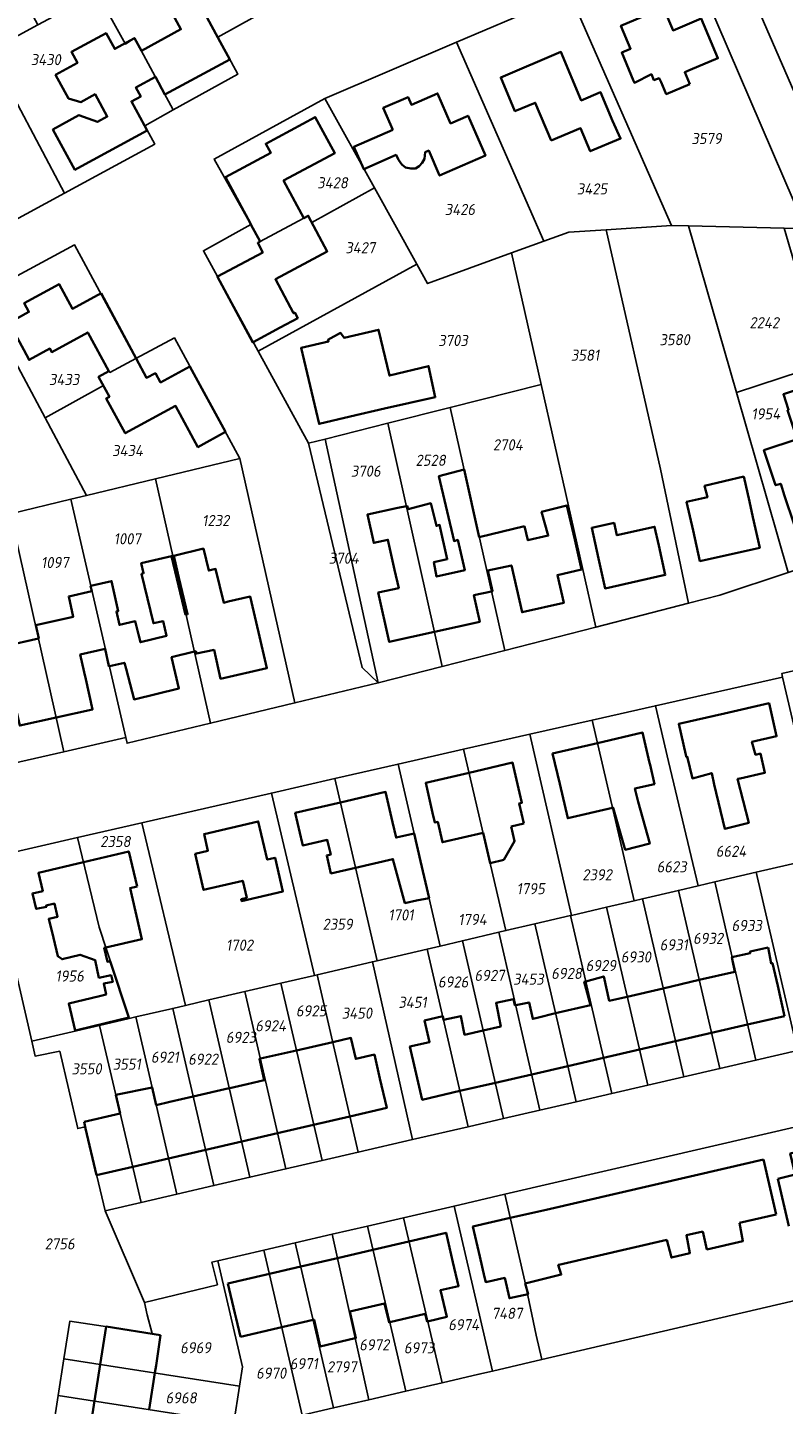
# Model space of a CAD drawing. Extents: x 177930 to 190767, y 381068 to 392034.
# Tile 177 of 256: x 184480 to 184603, y 384997 to 385220. Entities that reach past the tile are written whole.
import ezdxf
from ezdxf.enums import TextEntityAlignment as Align

# ---------------------------------------------------------------- set-up
doc = ezdxf.new("R2010")
doc.units = 0
for name, color, linetype, lineweight in [('B-XX-KG-GRENS_PERCEEL-GV', 150, 'Continuous', 25), ('B-XX-KG-GRENS_PERCEEL-S', 150, 'Continuous', 25), ('B-XX-OG-BEBOUWING-G', 7, 'Continuous', 35)]:
    doc.layers.add(name, color=color, linetype=linetype, lineweight=lineweight)
doc.styles.add('NLCS-ISO', font='NLCS-ISO.ttf', dxfattribs={"height": 1.8})

# ---------------------------------------------------------------- blocks, each defined once
blk = doc.blocks.new('SKG-PERCEELNUMMER-SO')
at = {"layer": 'DefPoints'}
blk.add_point((0, 0), dxfattribs=at)
at = {"style": 'NLCS-ISO', "oblique": 10, "flags": 1}
blk.add_attdef('GEMEENTECODE', text='', height=1.8, dxfattribs=at).set_placement((-0.5, 2.55), align=Align.MIDDLE_RIGHT)
blk.add_attdef('SECTIE', text='', height=1.8, dxfattribs=at).set_placement((0.5, 2.5), align=Align.MIDDLE_LEFT)
at = {"style": 'NLCS-ISO', "oblique": 10}
blk.add_attdef('PERCEELNUMMER', text='', height=1.8, dxfattribs=at).set_placement((0, 0), align=Align.MIDDLE_CENTER)

msp = doc.modelspace()

# ---------------------------------------------------------------- linework, layer by layer
at = {"layer": 'B-XX-KG-GRENS_PERCEEL-GV'}
for points in [[(184474.077, 385216.678), (184481.964, 385220.932), (184469.003, 385244.912), (184459.638, 385239.857), (184472.589, 385215.875)], [(184605.555, 385207.683), (184613.289, 385211.268), (184624.714, 385216.564), (184612.318, 385244.977), (184593.005, 385236.559)], [(184512.81, 385237.572), (184500.587, 385230.978), (184491.555, 385226.106), (184496.157, 385217.818), (184497.633, 385218.796), (184503.893, 385207.157), (184514.336, 385212.937), (184511.095, 385218.95), (184520.209, 385223.949)], [(184568.182, 385225.943), (184584.616, 385188.44), (184587.376, 385188.374), (184602.909, 385188.003), (184606.318, 385187.922), (184586.61, 385233.799)], [(184484.47, 385222.284), (184481.964, 385220.932), (184474.077, 385216.678), (184486.271, 385193.687), (184500.887, 385201.619), (184499.268, 385204.598), (184503.893, 385207.157), (184497.633, 385218.796), (184496.157, 385217.818), (184491.555, 385226.106), (184491.317, 385225.978)], [(184584.616, 385188.44), (184568.182, 385225.943), (184549.8, 385218.106), (184563.937, 385185.88), (184567.995, 385187.356), (184574.046, 385187.751)], [(184472.589, 385215.875), (184463.231, 385210.827), (184453.793, 385205.735), (184450.079, 385203.732), (184462.173, 385180.609), (184486.271, 385193.687), (184474.077, 385216.678)], [(184528.466, 385209.001), (184536.493, 385194.544), (184543.352, 385182.185), (184545.105, 385179.028), (184558.718, 385183.98), (184563.937, 385185.88), (184549.8, 385218.106)], [(184536.493, 385194.544), (184528.466, 385209.001), (184510.512, 385199.195), (184516.478, 385188.605), (184517.981, 385185.811), (184525.769, 385190.004), (184526.349, 385188.924)], [(184543.352, 385182.185), (184536.493, 385194.544), (184526.349, 385188.924), (184525.769, 385190.004), (184517.981, 385185.811), (184516.478, 385188.605), (184508.789, 385184.348), (184517.667, 385168.074)], [(184572.344, 385123.375), (184587.408, 385127.244), (184582.843, 385148.946), (184574.046, 385187.751), (184567.995, 385187.356), (184563.937, 385185.88), (184558.718, 385183.98), (184563.513, 385162.651)], [(184587.408, 385127.244), (184592.442, 385128.537), (184603.546, 385132.19), (184595.141, 385161.393), (184587.376, 385188.374), (184584.616, 385188.44), (184574.046, 385187.751), (184582.843, 385148.946)], [(184602.909, 385188.003), (184587.376, 385188.374), (184595.141, 385161.393), (184609.339, 385166.016)], [(184472.583, 385177.04), (184483.135, 385157.288), (184492.58, 385162.484), (184491.795, 385163.923), (184493.507, 385164.855), (184493.623, 385164.64), (184497.86, 385166.885), (184487.893, 385185.311)], [(184538.671, 385156.393), (184548.748, 385158.931), (184563.513, 385162.651), (184558.718, 385183.98), (184545.105, 385179.028), (184543.352, 385182.185), (184517.667, 385168.074), (184525.808, 385153.153), (184528.528, 385153.838)], [(184472.583, 385177.04), (184454.761, 385167.413), (184469.669, 385139.84), (184477.536, 385141.733), (184487.327, 385144.089), (184489.861, 385144.698), (184483.135, 385157.288)], [(184483.135, 385157.288), (184489.861, 385144.698), (184501.024, 385147.384), (184514.71, 385150.676), (184504.091, 385170.206), (184497.86, 385166.885), (184493.623, 385164.64), (184493.507, 385164.855), (184491.795, 385163.923), (184492.58, 385162.484)], [(184603.546, 385132.19), (184617.857, 385136.898), (184609.339, 385166.016), (184595.141, 385161.393)], [(184557.63, 385119.596), (184572.344, 385123.375), (184563.513, 385162.651), (184548.748, 385158.931)], [(184538.671, 385156.393), (184547.493, 385116.992), (184557.63, 385119.596), (184548.748, 385158.931)], [(184528.528, 385153.838), (184537.112, 385114.326), (184547.493, 385116.992), (184538.671, 385156.393)], [(184525.808, 385153.153), (184534.496, 385116.819), (184537.112, 385114.326), (184528.528, 385153.838)], [(184509.943, 385107.802), (184523.613, 385111.085), (184514.71, 385150.676), (184501.024, 385147.384)], [(184487.327, 385144.089), (184496.203, 385105.499), (184496.42, 385104.555), (184509.943, 385107.802), (184501.024, 385147.384), (184489.861, 385144.698)], [(184487.327, 385144.089), (184477.536, 385141.733), (184486.16, 385103.189), (184496.203, 385105.499)], [(184469.669, 385139.84), (184467.833, 385139.398), (184476.651, 385101.001), (184486.16, 385103.189), (184477.536, 385141.733)], [(184602.63, 385115.282), (184609.416, 385086.233), (184626.348, 385090.181), (184621.712, 385103.29), (184616.037, 385119.33), (184615.914, 385119.678), (184608.946, 385117.29), (184602.501, 385115.832)], [(184584.164, 385101.622), (184588.97, 385081.466), (184591.626, 385082.085), (184598.358, 385083.655), (184609.416, 385086.233), (184602.63, 385115.282), (184582.033, 385110.623)], [(184571.797, 385108.308), (184578.566, 385079.04), (184579.94, 385079.36), (184585.761, 385080.718), (184588.97, 385081.466), (184584.164, 385101.622), (184582.033, 385110.623)], [(184561.658, 385106.015), (184568.402, 385076.669), (184574.097, 385077.997), (184578.566, 385079.04), (184571.797, 385108.308)], [(184550.952, 385103.593), (184557.799, 385074.198), (184562.513, 385075.297), (184568.243, 385076.632), (184568.402, 385076.669), (184561.658, 385106.015)], [(184550.952, 385103.593), (184540.323, 385101.189), (184547.14, 385071.712), (184550.742, 385072.552), (184556.664, 385073.933), (184557.799, 385074.198)], [(184536.918, 385069.328), (184545.046, 385071.224), (184547.14, 385071.712), (184540.323, 385101.189), (184530.094, 385098.843)], [(184536.918, 385069.328), (184530.094, 385098.843), (184519.793, 385096.48), (184526.766, 385066.961), (184527.206, 385067.063), (184536.172, 385069.154)], [(184498.818, 385091.669), (184505.906, 385062.097), (184509.666, 385062.974), (184515.508, 385064.336), (184521.352, 385065.699), (184526.766, 385066.961), (184519.793, 385096.48)], [(184496.74, 385059.96), (184497.836, 385060.215), (184503.823, 385061.611), (184505.906, 385062.097), (184498.818, 385091.669), (184488.409, 385089.282), (184491.869, 385074.771)], [(184491.943, 385058.842), (184496.74, 385059.96), (184491.869, 385074.771), (184488.409, 385089.282), (184476.034, 385086.443), (184474.604, 385083.772), (184480.962, 385056.281)], [(184626.348, 385090.181), (184609.416, 385086.233), (184598.358, 385083.655), (184605.03, 385054.763), (184627.892, 385060.038), (184628.281, 385058.367), (184641.117, 385061.488), (184635.008, 385087.308), (184632.172, 385086.645), (184631.929, 385086.588), (184631.897, 385086.581), (184627.948, 385085.66)], [(184598.358, 385083.655), (184591.626, 385082.085), (184598.322, 385053.215), (184605.03, 385054.763)], [(184579.94, 385079.36), (184586.629, 385050.517), (184592.481, 385051.867), (184585.761, 385080.718)], [(184588.97, 385081.466), (184585.761, 385080.718), (184592.481, 385051.867), (184598.322, 385053.215), (184591.626, 385082.085)], [(184568.402, 385076.669), (184568.243, 385076.632), (184574.94, 385047.82), (184580.783, 385049.168), (184574.097, 385077.997)], [(184578.566, 385079.04), (184574.097, 385077.997), (184580.783, 385049.168), (184586.629, 385050.517), (184579.94, 385079.36)], [(184568.243, 385076.632), (184562.513, 385075.297), (184569.163, 385046.488), (184574.94, 385047.82)], [(184556.664, 385073.933), (184550.742, 385072.552), (184557.404, 385043.766), (184563.312, 385045.134)], [(184557.799, 385074.198), (184556.664, 385073.933), (184563.312, 385045.134), (184569.163, 385046.488), (184562.513, 385075.297)], [(184536.918, 385069.328), (184536.172, 385069.154), (184542.647, 385040.35), (184551.691, 385042.443), (184545.046, 385071.224)], [(184550.742, 385072.552), (184547.14, 385071.712), (184545.046, 385071.224), (184551.691, 385042.443), (184557.404, 385043.766)], [(184527.206, 385067.063), (184533.866, 385038.317), (184542.647, 385040.35), (184536.172, 385069.154)], [(184527.206, 385067.063), (184526.766, 385066.961), (184521.352, 385065.699), (184528.012, 385036.962), (184533.866, 385038.317)], [(184522.166, 385035.609), (184528.012, 385036.962), (184521.352, 385065.699), (184515.508, 385064.336)], [(184509.666, 385062.974), (184505.906, 385062.097), (184503.823, 385061.611), (184510.475, 385032.903), (184516.321, 385034.256)], [(184509.666, 385062.974), (184516.321, 385034.256), (184522.166, 385035.609), (184515.508, 385064.336)], [(184498.696, 385030.176), (184504.486, 385031.516), (184497.836, 385060.215), (184496.74, 385059.96), (184491.943, 385058.842)], [(184497.836, 385060.215), (184504.486, 385031.516), (184510.475, 385032.903), (184503.823, 385061.611)], [(184492.84, 385028.821), (184498.696, 385030.176), (184491.943, 385058.842), (184480.962, 385056.281), (184481.515, 385053.889), (184485.512, 385054.669), (184488.433, 385042.144), (184489.636, 385042.412)], [(184563.62, 385004.717), (184607.912, 385015.032), (184613.81, 384989.063), (184614.26, 384989.515), (184615.074, 384990.279), (184616.426, 384991.243), (184617.34, 384991.756), (184618.132, 384992.044), (184619.653, 384992.44), (184650.718, 384999.811), (184648.165, 385010.849), (184646.841, 385016.577), (184645.443, 385022.623), (184644.125, 385028.325), (184642.868, 385033.852), (184639.112, 385050.362), (184557.624, 385031.493), (184560.869, 385017.406), (184562.726, 385008.656)], [(184549.411, 385029.591), (184555.629, 385002.856), (184563.62, 385004.717), (184562.726, 385008.656), (184560.869, 385017.406), (184557.624, 385031.493)], [(184555.629, 385002.856), (184549.411, 385029.591), (184541.223, 385027.695), (184547.472, 385000.966), (184553.438, 385002.346)], [(184535.382, 385026.343), (184541.6, 384999.607), (184547.472, 385000.966), (184541.223, 385027.695)], [(184535.573, 384998.212), (184529.64, 385025.013), (184523.657, 385023.628), (184529.875, 384996.894)], [(184529.64, 385025.013), (184535.573, 384998.212), (184541.6, 384999.607), (184535.382, 385026.343)], [(184521.078, 384994.859), (184524.798, 384995.72), (184518.581, 385022.453), (184511.138, 385020.729), (184515.14, 385003.519), (184514.658, 385000.411), (184513.739, 384994.482), (184513.526, 384993.111)], [(184523.657, 385023.628), (184518.581, 385022.453), (184524.798, 384995.72), (184529.875, 384996.894)], [(184499.223, 385013.944), (184499.65, 385011.96), (184500.507, 385008.921), (184487.152, 385010.955), (184486.195, 385004.823), (184514.658, 385000.411), (184515.14, 385003.519), (184511.138, 385020.729), (184510.168, 385020.504), (184511.063, 385016.827)], [(184513.739, 384994.482), (184514.658, 385000.411), (184486.195, 385004.823), (184485.27, 384998.895)], [(184513.526, 384993.111), (184513.739, 384994.482), (184485.27, 384998.895), (184484.345, 384992.967), (184512.819, 384988.552)]]:
    msp.add_lwpolyline(points, close=True, dxfattribs=at)
for points in [[(184605.555, 385207.683), (184593.005, 385236.559), (184586.61, 385233.799), (184606.318, 385187.922)], [(184472.583, 385177.04), (184487.893, 385185.311), (184497.86, 385166.885), (184504.091, 385170.206), (184514.71, 385150.676), (184523.613, 385111.085), (184537.112, 385114.326), (184534.496, 385116.819), (184525.808, 385153.153), (184517.667, 385168.074), (184508.789, 385184.348), (184516.478, 385188.605), (184510.512, 385199.195), (184528.466, 385209.001), (184549.8, 385218.106), (184568.182, 385225.943)], [(184520.209, 385223.949), (184511.095, 385218.95), (184514.336, 385212.937), (184503.893, 385207.157), (184499.268, 385204.598), (184500.887, 385201.619), (184486.271, 385193.687), (184462.173, 385180.609)], [(184603.546, 385132.19), (184592.442, 385128.537), (184587.408, 385127.244), (184572.344, 385123.375), (184557.63, 385119.596), (184547.493, 385116.992), (184537.112, 385114.326), (184523.613, 385111.085), (184509.943, 385107.802), (184496.42, 385104.555), (184496.203, 385105.499), (184486.16, 385103.189), (184476.651, 385101.001)], [(184343.163, 385055.968), (184357.644, 385059.289), (184367.814, 385061.622), (184378.079, 385063.976), (184391.667, 385067.092), (184404.972, 385070.144), (184418.668, 385073.285), (184430.352, 385075.965), (184446.731, 385079.722), (184459.583, 385082.67), (184476.034, 385086.443), (184488.409, 385089.282), (184498.818, 385091.669), (184519.793, 385096.48), (184530.094, 385098.843), (184540.323, 385101.189), (184550.952, 385103.593), (184561.658, 385106.015), (184571.797, 385108.308), (184582.033, 385110.623), (184602.63, 385115.282), (184602.501, 385115.832), (184608.946, 385117.29)], [(184484.345, 384992.967), (184485.27, 384998.895), (184486.195, 385004.823), (184487.152, 385010.955), (184500.507, 385008.921), (184499.65, 385011.96), (184499.223, 385013.944), (184492.84, 385028.821), (184489.636, 385042.412), (184488.433, 385042.144), (184485.512, 385054.669), (184481.515, 385053.889), (184480.962, 385056.281), (184474.604, 385083.772)], [(184605.03, 385054.763), (184598.322, 385053.215), (184592.481, 385051.867), (184586.629, 385050.517), (184580.783, 385049.168), (184574.94, 385047.82), (184569.163, 385046.488), (184563.312, 385045.134), (184557.404, 385043.766), (184551.691, 385042.443), (184542.647, 385040.35), (184533.866, 385038.317), (184528.012, 385036.962), (184522.166, 385035.609), (184516.321, 385034.256), (184510.475, 385032.903), (184504.486, 385031.516), (184498.696, 385030.176), (184492.84, 385028.821), (184499.223, 385013.944), (184511.063, 385016.827), (184510.168, 385020.504), (184511.138, 385020.729), (184518.581, 385022.453), (184523.657, 385023.628), (184529.64, 385025.013), (184535.382, 385026.343), (184541.223, 385027.695), (184549.411, 385029.591), (184557.624, 385031.493), (184639.112, 385050.362)], [(184607.912, 385015.032), (184563.62, 385004.717), (184555.629, 385002.856), (184553.438, 385002.346), (184547.472, 385000.966), (184541.6, 384999.607), (184535.573, 384998.212), (184529.875, 384996.894), (184524.798, 384995.72), (184521.078, 384994.859), (184520.076, 384988.362), (184552.15, 384983.413), (184560.692, 384982.095), (184566.651, 384981.176), (184572.593, 384980.259), (184578.489, 384979.349), (184584.41, 384978.435), (184590.377, 384977.515), (184596.604, 384976.554), (184595.847, 384972.064), (184607.146, 384970.314)]]:
    msp.add_lwpolyline(points, dxfattribs=at)
at = {"layer": 'B-XX-OG-BEBOUWING-G'}
for points in [[(184501.018, 385212.503), (184502.556, 385209.654), (184513.053, 385215.301), (184511.506, 385218.177), (184509.031, 385222.778), (184512.985, 385224.905), (184509.929, 385230.587), (184508.479, 385229.807), (184506.729, 385233.059), (184502.249, 385230.65), (184500.555, 385229.738), (184502.344, 385226.453), (184501.878, 385226.199), (184505.133, 385220.227), (184498.732, 385216.738)], [(184498.732, 385216.738), (184497.615, 385218.786), (184494.416, 385217.041), (184494.156, 385217.518), (184493.02, 385219.601), (184487.407, 385216.542), (184488.38, 385214.757), (184484.84, 385212.828), (184486.92, 385209.013), (184488.898, 385208.427), (184491.22, 385209.693), (184493.191, 385206.076), (184491.619, 385205.22), (184488.611, 385206.287), (184484.411, 385203.958), (184487.958, 385197.451), (184489.056, 385198.05), (184499.679, 385203.842)], [(184499.251, 385204.627), (184497.126, 385208.526), (184498.633, 385209.348), (184497.848, 385210.788), (184501.018, 385212.503)], [(184525.036, 385189.609), (184521.773, 385195.691), (184530.056, 385200.128), (184529.162, 385201.804), (184526.918, 385205.977), (184518.896, 385201.663), (184519.696, 385200.174), (184512.371, 385196.235), (184516.391, 385188.759)], [(184499.679, 385203.842), (184499.251, 385204.627)], [(184516.866, 385169.542), (184521.229, 385171.888), (184524.07, 385173.418), (184523.589, 385174.31), (184523.391, 385174.204), (184520.44, 385179.715), (184528.864, 385184.226), (184525.769, 385190.004), (184525.036, 385189.609)], [(184516.391, 385188.759), (184516.475, 385188.603)], [(184516.475, 385188.603), (184517.976, 385185.812)], [(184517.976, 385185.812), (184517.589, 385185.604), (184518.409, 385184.078), (184511.085, 385180.14), (184511.057, 385180.125)], [(184492.192, 385177.442), (184487.561, 385174.949), (184485.426, 385178.917), (184479.747, 385175.86), (184480.524, 385174.416), (184477.291, 385172.676), (184479.663, 385168.269), (184480.534, 385166.643), (184483.911, 385168.485), (184484.212, 385167.933), (184490.053, 385171.115), (184493.473, 385164.837)], [(184511.057, 385180.125), (184516.774, 385169.493), (184516.866, 385169.542)], [(184497.871, 385166.891), (184492.192, 385177.442)], [(184493.473, 385164.837), (184491.795, 385163.923), (184493.552, 385160.699), (184493.04, 385160.42), (184496.11, 385154.773), (184504.274, 385159.212), (184507.9, 385152.544), (184512.375, 385154.977)], [(184506.591, 385165.607), (184501.832, 385163.018), (184501.014, 385164.504), (184499.554, 385163.765), (184497.871, 385166.891)], [(184512.375, 385154.977), (184506.593, 385165.608), (184506.591, 385165.607)], [(184610.811, 385160.983), (184610.621, 385160.915), (184609.823, 385163.401), (184602.763, 385161.087), (184603.612, 385158.572), (184603.45, 385158.506), (184604.988, 385153.802), (184599.613, 385152.008), (184601.508, 385146.348), (184602.333, 385146.589), (184602.933, 385144.644), (184604.496, 385139.986), (184612.55, 385142.689), (184610.31, 385149.363), (184613.862, 385150.555)], [(184551.014, 385148.896), (184546.952, 385147.812), (184549.403, 385137.313), (184549.984, 385137.495), (184551.121, 385132.593), (184546.557, 385131.565), (184546.122, 385133.904), (184548.294, 385134.363), (184547.064, 385139.935), (184546.534, 385139.751), (184545.616, 385143.442), (184541.945, 385142.477), (184541.783, 385143.012), (184541.672, 385142.989)], [(184553.49, 385137.929), (184551.014, 385148.896)], [(184541.672, 385142.989), (184540.268, 385142.704), (184535.346, 385141.602), (184536.376, 385137.007), (184538.674, 385137.522), (184539.765, 385132.656), (184540.428, 385129.698), (184537.116, 385128.956), (184538.906, 385120.967), (184546.235, 385122.609)], [(184555.469, 385129.166), (184555.63, 385129.202), (184554.887, 385132.52), (184558.702, 385133.375), (184560.409, 385125.768), (184567.168, 385127.291), (184566.153, 385131.798), (184570.055, 385132.677), (184568.956, 385137.555), (184567.681, 385143.049), (184563.589, 385142.026), (184564.659, 385138.2), (184561.355, 385137.437), (184560.803, 385139.704)], [(184560.803, 385139.704), (184553.49, 385137.929)], [(184507.331, 385119.394), (184507.548, 385119.447), (184507.64, 385119.082), (184510.509, 385119.687), (184511.577, 385115.001), (184519.063, 385116.718), (184517.715, 385122.554), (184516.384, 385128.322), (184512.809, 385127.497), (184512.068, 385127.321), (184510.757, 385132.786), (184509.64, 385132.52), (184508.792, 385136.082), (184503.973, 385134.935), (184504.821, 385131.373), (184506.233, 385125.464), (184505.977, 385125.403)], [(184505.977, 385125.403), (184505.893, 385125.383), (184503.638, 385134.878), (184498.71, 385133.705), (184499.09, 385132.087), (184498.776, 385132.012), (184500.686, 385123.988), (184502.248, 385124.36), (184502.807, 385121.97), (184498.571, 385120.922), (184498.255, 385122.2), (184497.732, 385124.315), (184495.174, 385123.739), (184494.685, 385125.91), (184494.99, 385125.978), (184493.9, 385130.82), (184490.552, 385130.067)], [(184490.552, 385130.067), (184490.5, 385130.055), (184490.696, 385129.181), (184486.955, 385128.339), (184487.696, 385125.049), (184481.621, 385123.681), (184482.104, 385121.533), (184482.058, 385121.523)], [(184546.235, 385122.609), (184553.561, 385124.25), (184552.605, 385128.524), (184555.469, 385129.166)], [(184482.058, 385121.523), (184476.812, 385120.342), (184476.084, 385123.575), (184471.694, 385122.587)], [(184484.921, 385108.729), (184490.819, 385110.049), (184489.727, 385114.925), (184489.467, 385116.095), (184488.831, 385118.927), (184492.841, 385119.83), (184493.469, 385117.04), (184493.545, 385117.057)], [(184493.545, 385117.057), (184495.994, 385117.609), (184496.264, 385116.589), (184497.545, 385111.646), (184504.805, 385113.45), (184503.623, 385118.493), (184507.331, 385119.394)], [(184473.131, 385116.33), (184476.832, 385117.162), (184477.666, 385113.453), (184477.957, 385112.139), (184479.017, 385107.407), (184484.921, 385108.729)], [(184593.219, 385109.385), (184585.806, 385107.687), (184586.952, 385102.682), (184587.026, 385102.347), (184587.193, 385102.386), (184588.028, 385098.873), (184591.14, 385099.725), (184591.56, 385097.901), (184593.298, 385090.671), (184597.161, 385091.69), (184595.349, 385098.775), (184595.635, 385098.841)], [(184599.484, 385099.728), (184599.755, 385099.791), (184599.045, 385102.871), (184598.255, 385102.689), (184597.666, 385104.789), (184601.658, 385105.703), (184600.436, 385111.039), (184593.219, 385109.385)], [(184575.085, 385094.092), (184575.185, 385094.115), (184577.129, 385087.301), (184579.024, 385087.8), (184581.103, 385088.312), (184579.21, 385095.046), (184578.706, 385097.224), (184581.874, 385097.955), (184581.161, 385101.045), (184581.077, 385101.394), (184579.944, 385106.283), (184572.656, 385104.594)], [(184572.656, 385104.594), (184565.374, 385102.906), (184566.52, 385097.961), (184567.81, 385092.409), (184575.085, 385094.092)], [(184560.692, 385091.556), (184559.934, 385094.813), (184560.386, 385094.918), (184560.012, 385096.543), (184558.877, 385101.418), (184551.84, 385099.78)], [(184551.84, 385099.78), (184544.804, 385098.142), (184545.931, 385093.297), (184546.304, 385091.698), (184546.755, 385091.803), (184547.517, 385088.531), (184554.105, 385090.058)], [(184595.635, 385098.841), (184595.747, 385098.867), (184599.484, 385099.728)], [(184543.959, 385085.467), (184542.923, 385089.947), (184540.01, 385089.273), (184539.435, 385091.784), (184538.305, 385096.664), (184530.989, 385094.97)], [(184530.989, 385094.97), (184523.678, 385093.277), (184524.798, 385088.44), (184524.906, 385087.981), (184528.863, 385088.889), (184529.407, 385086.525), (184528.764, 385086.377), (184529.435, 385083.473), (184533.434, 385084.399)], [(184558.66, 385091.083), (184560.692, 385091.556)], [(184554.105, 385090.058), (184555.261, 385085.141), (184557.456, 385085.671), (184559.215, 385088.698), (184558.66, 385091.083)], [(184498.03, 385081.363), (184496.678, 385087.039), (184489.359, 385085.297)], [(184489.359, 385085.297), (184482.039, 385083.555), (184482.74, 385080.612), (184481.073, 385080.241), (184481.686, 385077.715), (184483.341, 385078.06), (184483.297, 385078.268), (184484.644, 385078.588), (184485.155, 385076.441), (184483.733, 385076.102), (184484.469, 385073.011), (184485.216, 385070.055), (184485.889, 385069.555), (184488.823, 385070.289), (184491.272, 385069.4), (184491.859, 385066.566), (184493.822, 385066.975), (184494.09, 385065.925), (184492.637, 385065.621), (184493.018, 385063.874), (184491.928, 385063.603), (184486.957, 385062.399), (184488.02, 385058.01)], [(184533.434, 385084.399), (184539.483, 385085.784), (184541.433, 385078.666), (184543.294, 385079.109), (184545.372, 385079.444)], [(184545.372, 385079.444), (184543.959, 385085.467)], [(184492.96, 385071.452), (184498.826, 385072.813), (184496.905, 385081.092), (184498.03, 385081.363)], [(184493.679, 385069.268), (184493.223, 385069.162), (184492.705, 385071.393), (184492.96, 385071.452)], [(184600.27, 385071.459), (184597.368, 385070.812), (184597.403, 385070.56), (184594.423, 385069.932), (184594.529, 385069.375), (184594.88, 385067.539)], [(184602.965, 385060.374), (184601.84, 385065.246), (184600.983, 385068.951), (184600.776, 385068.903), (184600.27, 385071.459)], [(184496.69, 385060.11), (184493.679, 385069.268)], [(184577.458, 385063.506), (184574.55, 385062.833), (184573.659, 385066.781), (184570.74, 385065.989)], [(184594.88, 385067.539), (184589.124, 385066.207)], [(184570.74, 385065.989), (184570.5, 385065.924), (184571.487, 385062.124), (184565.855, 385060.821)], [(184583.291, 385064.856), (184577.458, 385063.506)], [(184589.124, 385066.207), (184583.291, 385064.856)], [(184559.386, 385062.143), (184559.259, 385062.118), (184559.026, 385063.128), (184556.2, 385062.492), (184556.953, 385058.692), (184554.141, 385058.041)], [(184565.855, 385060.821), (184562.864, 385060.059), (184562.162, 385059.897), (184561.563, 385062.576), (184559.386, 385062.143)], [(184488.02, 385058.01), (184488.477, 385058.121), (184492.899, 385059.192), (184496.69, 385060.11)], [(184547.699, 385059.737), (184547.558, 385060.348), (184544.616, 385059.659), (184545.429, 385056.145), (184542.249, 385055.41), (184543.113, 385051.687), (184544.238, 385046.815), (184550.355, 385048.227)], [(184554.141, 385058.041), (184551.11, 385057.34), (184550.504, 385060.355), (184547.699, 385059.737)], [(184596.936, 385058.982), (184602.965, 385060.374)], [(184591.103, 385057.635), (184596.936, 385058.982)], [(184529.736, 385056.142), (184523.85, 385054.798)], [(184532.527, 385044.096), (184538.5, 385045.48), (184537.39, 385050.275), (184536.499, 385054.114), (184533.467, 385053.413), (184532.699, 385056.818), (184529.736, 385056.142)], [(184579.435, 385054.941), (184585.269, 385056.288)], [(184585.269, 385056.288), (184591.103, 385057.635)], [(184518.015, 385053.466), (184517.855, 385053.429), (184518.653, 385049.987), (184515.883, 385049.347), (184513.051, 385048.692), (184512.981, 385048.676)], [(184523.85, 385054.798), (184518.015, 385053.466)], [(184567.83, 385052.262), (184573.601, 385053.594)], [(184573.601, 385053.594), (184579.435, 385054.941)], [(184561.978, 385050.911), (184567.83, 385052.262)], [(184550.355, 385048.227), (184556.1, 385049.554)], [(184556.1, 385049.554), (184561.978, 385050.911)], [(184501.144, 385045.939), (184500.482, 385048.796), (184494.613, 385047.589), (184495.303, 385044.588)], [(184507.151, 385047.328), (184503.346, 385046.448), (184501.144, 385045.939)], [(184512.981, 385048.676), (184507.151, 385047.328)], [(184495.303, 385044.588), (184494.619, 385044.428), (184489.445, 385043.205)], [(184489.445, 385043.205), (184489.688, 385042.177), (184491.482, 385034.585)], [(184520.815, 385041.382), (184526.645, 385042.733)], [(184526.645, 385042.733), (184532.527, 385044.096)], [(184509.154, 385038.68), (184514.985, 385040.031)], [(184514.985, 385040.031), (184520.815, 385041.382)], [(184503.148, 385037.288), (184509.154, 385038.68)], [(184609.902, 385039.514), (184603.875, 385038.114), (184604.674, 385034.674), (184601.851, 385034.012)], [(184491.482, 385034.585), (184497.338, 385035.942)], [(184497.338, 385035.942), (184503.148, 385037.288)], [(184593.515, 385035.721), (184587.678, 385034.376)], [(184599.546, 385037.11), (184593.515, 385035.721)], [(184601.579, 385028.234), (184600.623, 385032.432), (184599.546, 385037.11)], [(184587.678, 385034.376), (184581.842, 385033.032)], [(184601.851, 385034.012), (184603.62, 385026.326)], [(184576.006, 385031.688), (184570.17, 385030.344)], [(184581.842, 385033.032), (184576.006, 385031.688)], [(184564.34, 385029.001), (184558.499, 385027.656)], [(184570.17, 385030.344), (184564.34, 385029.001)], [(184558.499, 385027.656), (184552.466, 385026.266), (184553.585, 385021.412), (184554.338, 385018.09), (184554.524, 385017.284), (184557.623, 385017.958), (184558.37, 385014.647), (184561.398, 385015.315), (184560.917, 385017.051)], [(184589.709, 385025.485), (184590.38, 385022.565), (184596.199, 385023.874), (184595.632, 385026.856)], [(184595.632, 385026.856), (184601.579, 385028.234)], [(184545.099, 385010.914), (184548.229, 385011.666), (184547.201, 385015.941), (184550.118, 385016.619), (184549.217, 385020.494), (184548.109, 385025.257), (184542.089, 385023.857)], [(184583.893, 385024.137), (184584.611, 385021.242), (184587.61, 385021.962), (184587.059, 385024.871), (184589.709, 385025.485)], [(184536.264, 385022.502), (184530.493, 385021.16)], [(184542.089, 385023.857), (184536.264, 385022.502)], [(184572.222, 385021.434), (184578.057, 385022.785)], [(184578.057, 385022.785), (184583.893, 385024.137)], [(184530.493, 385021.16), (184524.552, 385019.778)], [(184560.917, 385017.051), (184566.778, 385018.479), (184566.276, 385020.057), (184566.388, 385020.083)], [(184566.388, 385020.083), (184572.222, 385021.434)], [(184518.787, 385018.437), (184512.767, 385017.037)], [(184524.552, 385019.778), (184518.787, 385018.437)], [(184512.767, 385017.037), (184513.887, 385012.222), (184514.082, 385011.382), (184514.776, 385008.399)], [(184533.367, 385008.179), (184533.501, 385008.211), (184532.485, 385012.518), (184538.115, 385013.827), (184538.859, 385010.734), (184538.993, 385010.766)], [(184520.796, 385009.799), (184526.561, 385011.14)], [(184526.561, 385011.14), (184526.71, 385011.175), (184527.73, 385006.849), (184533.367, 385008.179)], [(184538.993, 385010.766), (184544.726, 385012.145), (184545.026, 385010.896), (184545.099, 385010.914)], [(184493.026, 385010.055), (184492.072, 385003.934)], [(184501.833, 385008.675), (184493.026, 385010.055)], [(184514.776, 385008.399), (184520.796, 385009.799)], [(184500.924, 385002.554), (184501.116, 385003.784), (184501.833, 385008.675)], [(184492.072, 385003.934), (184491.149, 384998.014)], [(184500.002, 384996.634), (184500.924, 385002.554)], [(184491.149, 384998.014), (184490.227, 384992.094)]]:
    msp.add_lwpolyline(points, dxfattribs=at)
for points in [[(184587.577, 385211.335), (184586.771, 385213.245), (184587.664, 385213.622), (184592.164, 385215.517), (184589.452, 385221.959), (184584.875, 385220.032), (184583.339, 385223.679), (184576.434, 385220.772), (184578, 385217.052), (184576.562, 385216.446), (184578.492, 385211.863), (184578.617, 385211.558), (184581.377, 385212.938), (184581.773, 385211.979), (184582.625, 385212.313), (184582.963, 385211.637), (184583.77, 385209.727)], [(184565.133, 385202.171), (184569.898, 385204.179), (184571.472, 385200.444), (184576.382, 385202.513), (184575.087, 385205.397), (184573.143, 385210.004), (184570.02, 385208.686), (184566.709, 385216.536), (184556.953, 385212.422), (184559.251, 385206.972), (184562.543, 385208.316)], [(184539.461, 385203.935), (184533.175, 385201.196), (184534.767, 385197.544), (184540.011, 385199.852), (184540.396, 385199.078), (184540.93, 385198.331), (184541.55, 385197.837), (184542.413, 385197.639), (184543.144, 385197.685), (184543.762, 385198.053), (184544.256, 385198.577), (184544.585, 385199.205), (184544.693, 385200.284), (184545.307, 385200.551), (184547.063, 385196.516), (184554.483, 385199.745), (184551.67, 385206.2), (184548.847, 385204.969), (184546.733, 385209.82), (184542.5, 385207.975), (184541.956, 385209.222), (184537.922, 385207.464)], [(184532.546, 385157.476), (184538.119, 385158.797), (184546.348, 385160.618), (184545.283, 385165.642), (184538.922, 385164.105), (184537.165, 385171.553), (184531.57, 385170.236), (184531.012, 385171.03), (184528.954, 385169.883), (184529.055, 385169.649), (184524.619, 385168.602), (184527.523, 385156.292)], [(184596.329, 385147.761), (184589.979, 385146.268), (184590.456, 385144.406), (184587.075, 385143.651), (184588.122, 385138.999), (184589.228, 385134.056), (184598.928, 385136.228), (184597.822, 385141.171), (184597.243, 385143.737)], [(184582.568, 385136.603), (184581.903, 385139.615), (184575.781, 385138.261), (184575.339, 385140.259), (184571.709, 385139.457), (184572.808, 385134.459), (184573.874, 385129.65), (184583.63, 385131.813)], [(184514.887, 385079.321), (184514.965, 385078.988), (184521.675, 385080.557), (184520.4, 385086.01), (184519.124, 385085.712), (184517.679, 385091.895), (184508.895, 385089.841), (184509.528, 385087.137), (184507.454, 385086.652), (184508.821, 385080.808), (184515.17, 385082.293), (184515.814, 385079.537)]]:
    msp.add_lwpolyline(points, close=True, dxfattribs=at)

# ---------------------------------------------------------------- block references
at = {"layer": 'B-XX-KG-GRENS_PERCEEL-S'}
for p, values in [((184483.245, 385215.294), {'PERCEELNUMMER': '3430'}), ((184590.308, 385202.509), {'PERCEELNUMMER': '3579'}), ((184529.708, 385195.352), {'PERCEELNUMMER': '3428'}), ((184571.758, 385194.35), {'PERCEELNUMMER': '3425'}), ((184550.346, 385191.027), {'PERCEELNUMMER': '3426'}), ((184534.213, 385184.832), {'PERCEELNUMMER': '3427'}), ((184599.665, 385172.684), {'PERCEELNUMMER': '2242'}), ((184549.231, 385169.804), {'PERCEELNUMMER': '3703'}), ((184585.148, 385169.929), {'PERCEELNUMMER': '3580'}), ((184570.631, 385167.424), {'PERCEELNUMMER': '3581'}), ((184486.216, 385163.48), {'PERCEELNUMMER': '3433'}), ((184599.916, 385157.907), {'PERCEELNUMMER': '1954'}), ((184558.116, 385152.898), {'PERCEELNUMMER': '2704'}), ((184496.478, 385151.959), {'PERCEELNUMMER': '3434'}), ((184535.089, 385148.64), {'PERCEELNUMMER': '3706'}), ((184545.601, 385150.393), {'PERCEELNUMMER': '2528'}), ((184510.786, 385140.633), {'PERCEELNUMMER': '1232'}), ((184496.451, 385137.677), {'PERCEELNUMMER': '1007'}), ((184484.723, 385133.834), {'PERCEELNUMMER': '1097'}), ((184531.53, 385134.536), {'PERCEELNUMMER': '3704'}), ((184494.515, 385088.639), {'PERCEELNUMMER': '2358'}), ((184594.274, 385087.057), {'PERCEELNUMMER': '6624'}), ((184584.661, 385084.546), {'PERCEELNUMMER': '6623'}), ((184572.586, 385083.253), {'PERCEELNUMMER': '2392'}), ((184561.823, 385080.999), {'PERCEELNUMMER': '1795'}), ((184530.536, 385075.238), {'PERCEELNUMMER': '2359'}), ((184540.798, 385076.741), {'PERCEELNUMMER': '1701'}), ((184552.382, 385076.011), {'PERCEELNUMMER': '1794'}), ((184596.822, 385075.038), {'PERCEELNUMMER': '6933'}), ((184590.566, 385072.953), {'PERCEELNUMMER': '6932'}), ((184514.642, 385071.857), {'PERCEELNUMMER': '1702'}), ((184585.006, 385071.91), {'PERCEELNUMMER': '6931'}), ((184573.19, 385068.55), {'PERCEELNUMMER': '6929'}), ((184578.866, 385069.941), {'PERCEELNUMMER': '6930'}), ((184487.11, 385066.848), {'PERCEELNUMMER': '1956'}), ((184549.254, 385065.887), {'PERCEELNUMMER': '6926'}), ((184555.143, 385066.957), {'PERCEELNUMMER': '6927'}), ((184561.448, 385066.346), {'PERCEELNUMMER': '3453'}), ((184567.629, 385067.276), {'PERCEELNUMMER': '6928'}), ((184542.675, 385062.589), {'PERCEELNUMMER': '3451'}), ((184526.234, 385061.202), {'PERCEELNUMMER': '6925'}), ((184533.664, 385060.837), {'PERCEELNUMMER': '3450'}), ((184514.858, 385056.92), {'PERCEELNUMMER': '6923'}), ((184519.676, 385058.793), {'PERCEELNUMMER': '6924'}), ((184496.371, 385052.571), {'PERCEELNUMMER': '3551'}), ((184502.545, 385053.708), {'PERCEELNUMMER': '6921'}), ((184508.735, 385053.38), {'PERCEELNUMMER': '6922'}), ((184489.862, 385051.82), {'PERCEELNUMMER': '3550'}), ((184485.487, 385023.456), {'PERCEELNUMMER': '2756'}), ((184550.956, 385010.372), {'PERCEELNUMMER': '6974'}), ((184557.988, 385012.21), {'PERCEELNUMMER': '7487'}), ((184507.529, 385006.641), {'PERCEELNUMMER': '6969'}), ((184536.476, 385007.112), {'PERCEELNUMMER': '6972'}), ((184543.729, 385006.625), {'PERCEELNUMMER': '6973'}), ((184525.062, 385004.052), {'PERCEELNUMMER': '6971'}), ((184531.223, 385003.541), {'PERCEELNUMMER': '2797'}), ((184519.767, 385002.523), {'PERCEELNUMMER': '6970'}), ((184505.176, 384998.522), {'PERCEELNUMMER': '6968'})]:
    msp.add_blockref('SKG-PERCEELNUMMER-SO', p, dxfattribs=at).add_auto_attribs(values)

doc.saveas('drawing.dxf')
